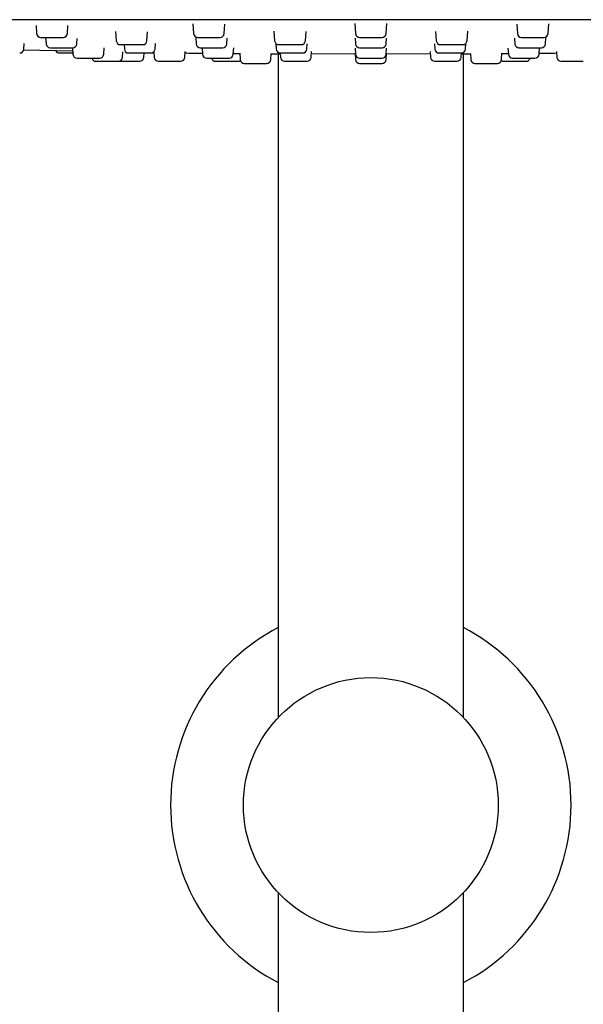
# Model space of a CAD drawing. Header units: millimetres. Extents: x 8 to 1577, y 12 to 2534.
# Tile 107 of 121: x 768 to 823, y 2307 to 2401. Entities that reach past the tile are written whole.
import ezdxf

# ---------------------------------------------------------------- set-up
doc = ezdxf.new("R2010")
doc.units = ezdxf.units.MM

msp = doc.modelspace()

# ---------------------------------------------------------------- linework, layer by layer
at = {"color": 7, "linetype": 'Continuous', "lineweight": 30}
for p, q in [((769.924, 2400.847), (769.978, 2400.07)), ((772.93, 2400.07), (772.983, 2400.826)), ((785, 2400.988), (785.064, 2400.07)), ((788.016, 2400.07), (788.08, 2400.978)), ((800.555, 2401.044), (800.623, 2400.07)), ((803.575, 2400.07), (803.643, 2401.043)), ((816.118, 2400.978), (816.182, 2400.07)), ((819.134, 2400.07), (819.198, 2400.988)), ((777.571, 2400.248), (777.632, 2399.37)), ((780.584, 2399.37), (780.643, 2400.216)), ((792.79, 2400.281), (792.853, 2399.37)), ((795.805, 2399.37), (795.868, 2400.266)), ((808.33, 2400.267), (808.393, 2399.37)), ((811.345, 2399.37), (811.408, 2400.281)), ((768.75, 2398.57), (768.787, 2399.099)), ((770.84, 2399.657), (770.881, 2399.07)), ((773.833, 2399.07), (773.87, 2399.603)), ((778.378, 2398.998), (778.408, 2398.57)), ((781.36, 2398.57), (781.398, 2399.109)), ((785.266, 2399.657), (785.307, 2399.07)), ((788.259, 2399.07), (788.297, 2399.623)), ((792.954, 2399.115), (792.992, 2398.57)), ((795.944, 2398.57), (795.98, 2399.09)), ((800.584, 2399.629), (800.623, 2399.07)), ((801.022, 2399.698), (803.176, 2399.698)), ((803.575, 2399.07), (803.614, 2399.628)), ((808.218, 2399.086), (808.254, 2398.57)), ((811.206, 2398.57), (811.244, 2399.11)), ((815.901, 2399.619), (815.939, 2399.07)), ((818.891, 2399.07), (818.932, 2399.653)), ((773.449, 2398.372), (768.726, 2398.477)), ((773.426, 2398.698), (773.47, 2398.07)), ((776.422, 2398.07), (776.465, 2398.681)), ((778.236, 2397.77), (778.273, 2398.305)), ((780.288, 2397.77), (780.318, 2398.198)), ((781.243, 2398.239), (781.13, 2398.24)), ((781.238, 2398.309), (781.276, 2397.77)), ((784.228, 2397.77), (784.268, 2398.346)), ((785.884, 2398.698), (785.928, 2398.07)), ((788.88, 2398.07), (788.923, 2398.681)), ((789.496, 2398.17), (789.538, 2397.57)), ((792.49, 2397.57), (792.53, 2398.146)), ((793.199, 2398.114), (793.199, 2334.305)), ((793.381, 2398.198), (793.411, 2397.77)), ((796.363, 2397.77), (796.404, 2398.355)), ((800.587, 2398.091), (796.386, 2398.1)), ((800.581, 2398.672), (800.623, 2398.07)), ((800.581, 2398.167), (800.623, 2397.57)), ((801.022, 2398.698), (803.176, 2398.698)), ((803.575, 2398.07), (803.617, 2398.671)), ((803.575, 2397.57), (803.617, 2398.173)), ((807.812, 2398.102), (803.611, 2398.091)), ((807.794, 2398.355), (807.835, 2397.77)), ((810.787, 2397.77), (810.817, 2398.198)), ((810.999, 2334.305), (810.999, 2398.115)), ((811.668, 2398.146), (811.708, 2397.57)), ((814.66, 2397.57), (814.702, 2398.17)), ((815.276, 2398.675), (815.318, 2398.07)), ((818.27, 2398.07), (818.314, 2398.698)), ((819.93, 2398.346), (819.97, 2397.77)), ((773.869, 2397.698), (776.023, 2397.698)), ((801.022, 2397.698), (803.176, 2397.698)), ((801.022, 2397.198), (803.176, 2397.198)), ((793.199, 2317.47), (793.199, 2191.718)), ((810.999, 2181.27), (810.999, 2317.47))]:
    msp.add_line(p, q, dxfattribs=at)
msp.add_circle((802.099, 2325.888), 12.25, dxfattribs=at)
for centre, radius, start, end in [((770.377, 2400.098), 0.4, 184, 270), ((772.531, 2400.098), 0.4, 270, 356), ((785.463, 2400.098), 0.4, 184, 270), ((787.617, 2400.098), 0.4, 270, 356), ((801.022, 2400.098), 0.4, 184, 270), ((803.176, 2400.098), 0.4, 270, 356), ((816.581, 2400.098), 0.4, 184, 270), ((818.735, 2400.098), 0.4, 270, 356), ((771.28, 2399.098), 0.4, 184, 270), ((773.434, 2399.098), 0.4, 270, 356), ((778.031, 2399.398), 0.4, 184, 270), ((780.185, 2399.398), 0.4, 270, 356), ((785.706, 2399.098), 0.4, 184, 270), ((787.86, 2399.098), 0.4, 270, 356), ((793.252, 2399.398), 0.4, 184, 270), ((795.406, 2399.398), 0.4, 270, 356), ((801.022, 2399.098), 0.4, 184, 270), ((803.176, 2399.098), 0.4, 270, 356), ((808.792, 2399.398), 0.4, 184, 270), ((810.946, 2399.398), 0.4, 270, 356), ((816.338, 2399.098), 0.4, 184, 270), ((818.492, 2399.098), 0.4, 270, 356), ((768.351, 2398.598), 0.4, 270, 356), ((772.18, 2398.598), 0.4, 208.56711, 270), ((773.869, 2398.098), 0.4, 184, 270), ((776.023, 2398.098), 0.4, 270, 356), ((778.807, 2398.598), 0.4, 184, 270), ((780.961, 2398.598), 0.4, 270, 356), ((786.327, 2398.098), 0.4, 184, 270), ((788.481, 2398.098), 0.4, 270, 356), ((793.391, 2398.598), 0.4, 184, 270), ((795.545, 2398.598), 0.4, 270, 356), ((801.022, 2398.098), 0.4, 184, 270), ((803.176, 2398.098), 0.4, 270, 356), ((808.653, 2398.598), 0.4, 184, 270), ((810.807, 2398.598), 0.4, 270, 356), ((815.717, 2398.098), 0.4, 184, 270), ((817.871, 2398.098), 0.4, 270, 356), ((775.683, 2397.798), 0.4, 194.64801, 270), ((777.837, 2397.798), 0.4, 270, 356), ((779.889, 2397.798), 0.4, 270, 356), ((781.675, 2397.798), 0.4, 184, 270), ((783.829, 2397.798), 0.4, 270, 356), ((787.182, 2397.798), 0.4, 194.64801, 270), ((789.336, 2397.798), 0.4, 270, 303.98431), ((789.937, 2397.598), 0.4, 184, 270), ((792.091, 2397.598), 0.4, 270, 356), ((793.81, 2397.798), 0.4, 184, 270), ((795.964, 2397.798), 0.4, 270, 356), ((801.022, 2397.598), 0.4, 184, 270), ((803.176, 2397.598), 0.4, 270, 356), ((808.234, 2397.798), 0.4, 184, 270), ((810.388, 2397.798), 0.4, 270, 356), ((812.107, 2397.598), 0.4, 184, 270), ((814.261, 2397.598), 0.4, 270, 356), ((814.862, 2397.798), 0.4, 236.01568, 270), ((817.016, 2397.798), 0.4, 270, 345.29727), ((820.369, 2397.798), 0.4, 184, 270), ((802.099, 2325.888), 19.25, 117.53806, 242.46194), ((802.099, 2325.888), 19.25, 297.53806, 62.46194)]:
    msp.add_arc(centre, radius, start, end, dxfattribs=at)
for points, knots in [([(878.844, 2401.398), (875.635, 2401.398), (869.218, 2401.398), (859.591, 2401.398), (849.964, 2401.398), (840.337, 2401.398), (830.767, 2401.398), (821.255, 2401.398), (811.8, 2401.398), (802.345, 2401.398), (792.825, 2401.398), (783.242, 2401.398), (773.594, 2401.398), (763.945, 2401.398), (754.297, 2401.398), (744.649, 2401.398), (735.001, 2401.398), (728.57, 2401.398), (725.354, 2401.398)], [0, 0, 0, 0, 0.062736, 0.125466, 0.18819, 0.250909, 0.313625, 0.375218, 0.436809, 0.4984, 0.55999, 0.622838, 0.685689, 0.748542, 0.811398, 0.87426, 0.937127, 1, 1, 1, 1]), ([(770.378, 2399.698), (770.378, 2399.698), (770.374, 2399.698), (770.4, 2399.698), (770.471, 2399.698), (770.565, 2399.698), (770.659, 2399.698), (770.76, 2399.698), (770.899, 2399.698), (771.063, 2399.698), (771.215, 2399.698), (771.348, 2399.698), (771.512, 2399.698), (771.704, 2399.698), (771.912, 2399.698), (772.071, 2399.698), (772.183, 2399.698), (772.282, 2399.698), (772.385, 2399.698), (772.462, 2399.698), (772.507, 2399.698), (772.528, 2399.698), (772.529, 2399.698), (772.53, 2399.698)], [0, 0, 0, 0, 0.008878, 0.073773, 0.138826, 0.203721, 0.236099, 0.268859, 0.328761, 0.388819, 0.428876, 0.468682, 0.508878, 0.573773, 0.638826, 0.703721, 0.736099, 0.768859, 0.828761, 0.888819, 0.928876, 0.968682, 1, 1, 1, 1]), ([(778.033, 2398.998), (778.033, 2398.998), (778.032, 2398.998), (778.065, 2398.998), (778.147, 2398.998), (778.248, 2398.998), (778.346, 2398.998), (778.451, 2398.998), (778.595, 2398.998), (778.763, 2398.998), (778.916, 2398.998), (779.051, 2398.998), (779.214, 2398.998), (779.405, 2398.998), (779.61, 2398.998), (779.764, 2398.998), (779.872, 2398.998), (779.967, 2398.998), (780.063, 2398.998), (780.133, 2398.998), (780.17, 2398.998), (780.185, 2398.998), (780.183, 2398.998), (780.183, 2398.998)], [0, 0, 0, 0, 0.023229, 0.088124, 0.153178, 0.218072, 0.25045, 0.283211, 0.343112, 0.40317, 0.443227, 0.483033, 0.523229, 0.588124, 0.653178, 0.718072, 0.75045, 0.783211, 0.843112, 0.90317, 0.943227, 0.983033, 1, 1, 1, 1]), ([(785.465, 2399.698), (785.465, 2399.698), (785.464, 2399.698), (785.487, 2399.698), (785.543, 2399.698), (785.652, 2399.698), (785.772, 2399.698), (785.884, 2399.698), (786, 2399.698), (786.155, 2399.698), (786.33, 2399.698), (786.487, 2399.698), (786.623, 2399.698), (786.785, 2399.698), (786.969, 2399.698), (787.162, 2399.698), (787.302, 2399.698), (787.397, 2399.698), (787.476, 2399.698), (787.554, 2399.698), (787.6, 2399.698), (787.618, 2399.698), (787.616, 2399.698), (787.615, 2399.698)], [0, 0, 0, 0, 0.024313, 0.064473, 0.129368, 0.194421, 0.259316, 0.291693, 0.324454, 0.384356, 0.444414, 0.484471, 0.524277, 0.564473, 0.629368, 0.694421, 0.759316, 0.791694, 0.824454, 0.884356, 0.944414, 0.984471, 1, 1, 1, 1]), ([(793.254, 2398.998), (793.253, 2398.998), (793.25, 2398.998), (793.262, 2398.998), (793.296, 2398.998), (793.367, 2398.998), (793.489, 2398.998), (793.619, 2398.998), (793.737, 2398.998), (793.859, 2398.998), (794.019, 2398.998), (794.197, 2398.998), (794.355, 2398.998), (794.49, 2398.998), (794.65, 2398.998), (794.83, 2398.998), (795.014, 2398.998), (795.145, 2398.998), (795.231, 2398.998), (795.303, 2398.998), (795.367, 2398.998), (795.403, 2398.998), (795.404, 2398.998), (795.405, 2398.998)], [0, 0, 0, 0, 0.007812, 0.047618, 0.087778, 0.152673, 0.217726, 0.282621, 0.314999, 0.34776, 0.407661, 0.46772, 0.507777, 0.547583, 0.587779, 0.652674, 0.717727, 0.782622, 0.815, 0.847761, 0.907662, 0.967721, 1, 1, 1, 1]), ([(808.797, 2398.998), (808.803, 2398.998), (808.816, 2398.998), (808.855, 2398.998), (808.921, 2398.998), (809.027, 2398.998), (809.183, 2398.998), (809.337, 2398.998), (809.47, 2398.998), (809.604, 2398.998), (809.774, 2398.998), (809.956, 2398.998), (810.112, 2398.998), (810.242, 2398.998), (810.391, 2398.998), (810.553, 2398.998), (810.709, 2398.998), (810.811, 2398.998), (810.872, 2398.998), (810.916, 2398.998), (810.946, 2398.998), (810.942, 2398.998), (810.941, 2398.998)], [0, 0, 0, 0, 0.041428, 0.08256, 0.124059, 0.191116, 0.258338, 0.325395, 0.358852, 0.392705, 0.454602, 0.516662, 0.558055, 0.599187, 0.640723, 0.70778, 0.775002, 0.84206, 0.875516, 0.909369, 0.971267, 1, 1, 1, 1]), ([(816.597, 2399.698), (816.607, 2399.698), (816.625, 2399.698), (816.675, 2399.698), (816.751, 2399.698), (816.868, 2399.698), (817.036, 2399.698), (817.196, 2399.698), (817.334, 2399.698), (817.471, 2399.698), (817.643, 2399.698), (817.823, 2399.698), (817.977, 2399.698), (818.104, 2399.698), (818.248, 2399.698), (818.402, 2399.698), (818.546, 2399.698), (818.636, 2399.698), (818.687, 2399.698), (818.721, 2399.698), (818.74, 2399.698), (818.734, 2399.698), (818.734, 2399.698)], [0, 0, 0, 0, 0.042449, 0.084597, 0.127119, 0.19583, 0.26471, 0.333422, 0.367703, 0.402391, 0.465816, 0.529407, 0.57182, 0.613967, 0.656527, 0.725239, 0.794118, 0.86283, 0.897112, 0.9318, 0.995224, 1, 1, 1, 1]), ([(771.285, 2398.698), (771.284, 2398.698), (771.28, 2398.698), (771.323, 2398.698), (771.393, 2398.698), (771.471, 2398.698), (771.558, 2398.698), (771.682, 2398.698), (771.834, 2398.698), (771.978, 2398.698), (772.108, 2398.698), (772.27, 2398.698), (772.463, 2398.698), (772.679, 2398.698), (772.849, 2398.698), (772.973, 2398.698), (773.085, 2398.698), (773.205, 2398.698), (773.303, 2398.698), (773.369, 2398.698), (773.407, 2398.698), (773.432, 2398.698), (773.429, 2398.698), (773.428, 2398.698)], [0, 0, 0, 0, 0.031054, 0.096107, 0.161002, 0.19338, 0.22614, 0.286042, 0.3461, 0.386157, 0.425963, 0.466159, 0.531054, 0.596107, 0.661002, 0.69338, 0.72614, 0.786042, 0.8461, 0.886157, 0.925963, 0.966159, 1, 1, 1, 1]), ([(772.182, 2398.198), (772.181, 2398.198), (772.177, 2398.198), (772.187, 2398.198), (772.209, 2398.198), (772.263, 2398.198), (772.351, 2398.198), (772.448, 2398.198), (772.544, 2398.198), (772.673, 2398.198), (772.843, 2398.198), (773.055, 2398.198), (773.239, 2398.198), (773.374, 2398.198), (773.436, 2398.198), (773.461, 2398.198)], [0, 0, 0, 0, 0.009613, 0.067348, 0.125767, 0.232582, 0.339677, 0.411107, 0.482088, 0.553765, 0.669485, 0.785487, 0.901206, 0.958941, 1, 1, 1, 1]), ([(778.812, 2398.198), (778.812, 2398.198), (778.811, 2398.198), (778.862, 2398.198), (778.938, 2398.198), (779.02, 2398.198), (779.111, 2398.198), (779.239, 2398.198), (779.395, 2398.198), (779.541, 2398.198), (779.672, 2398.198), (779.834, 2398.198), (780.027, 2398.198), (780.242, 2398.198), (780.409, 2398.198), (780.531, 2398.198), (780.639, 2398.198), (780.755, 2398.198), (780.848, 2398.198), (780.908, 2398.198), (780.942, 2398.198), (780.962, 2398.198), (780.958, 2398.198), (780.956, 2398.198)], [0, 0, 0, 0, 0.042054, 0.107108, 0.172003, 0.20438, 0.237141, 0.297042, 0.357101, 0.397158, 0.436964, 0.47716, 0.542054, 0.607108, 0.672003, 0.70438, 0.737141, 0.797042, 0.857101, 0.897158, 0.936964, 0.97716, 1, 1, 1, 1]), ([(784.258, 2398.198), (784.372, 2398.197), (784.63, 2398.194), (785.053, 2398.189), (785.493, 2398.185), (785.786, 2398.181), (785.92, 2398.18)], [0, 0, 0, 0, 0.221505, 0.499654, 0.771946, 1, 1, 1, 1]), ([(784.258, 2398.198), (784.372, 2398.197), (784.63, 2398.194), (785.053, 2398.189), (785.493, 2398.185), (785.786, 2398.181), (785.92, 2398.18)], [0, 0, 0, 0, 0.221506, 0.499655, 0.771946, 1, 1, 1, 1]), ([(785.706, 2398.698), (785.708, 2398.698), (785.714, 2398.698), (785.76, 2398.698), (785.855, 2398.698), (785.965, 2398.698), (786.07, 2398.698), (786.181, 2398.698), (786.331, 2398.698), (786.502, 2398.698), (786.658, 2398.698), (786.793, 2398.698), (786.956, 2398.698), (787.144, 2398.698), (787.344, 2398.698), (787.491, 2398.698), (787.593, 2398.698), (787.681, 2398.698), (787.768, 2398.698), (787.827, 2398.698), (787.856, 2398.698), (787.858, 2398.698), (787.859, 2398.698)], [0, 0, 0, 0, 0.040278, 0.105363, 0.170608, 0.235693, 0.268166, 0.301023, 0.3611, 0.421335, 0.46151, 0.501433, 0.541747, 0.606832, 0.672077, 0.737162, 0.769635, 0.802492, 0.862569, 0.922804, 0.962979, 1, 1, 1, 1]), ([(788.886, 2398.15), (788.914, 2398.15), (789.119, 2398.148), (789.324, 2398.146), (789.496, 2398.144), (789.498, 2398.144)], [0, 0, 0, 0, 0.135502, 0.99205, 1, 1, 1, 1]), ([(792.528, 2398.119), (792.616, 2398.118), (792.903, 2398.116), (793.188, 2398.114), (793.381, 2398.113), (793.387, 2398.113)], [0, 0, 0, 0, 0.300828, 0.978336, 1, 1, 1, 1]), ([(792.528, 2398.119), (792.616, 2398.118), (792.903, 2398.116), (793.188, 2398.114), (793.381, 2398.113), (793.387, 2398.113)], [0, 0, 0, 0, 0.300828, 0.978336, 1, 1, 1, 1]), ([(793.392, 2398.198), (793.393, 2398.198), (793.394, 2398.198), (793.421, 2398.198), (793.482, 2398.198), (793.596, 2398.198), (793.719, 2398.198), (793.833, 2398.198), (793.951, 2398.198), (794.109, 2398.198), (794.285, 2398.198), (794.442, 2398.198), (794.578, 2398.198), (794.739, 2398.198), (794.922, 2398.198), (795.112, 2398.198), (795.248, 2398.198), (795.341, 2398.198), (795.417, 2398.198), (795.491, 2398.198), (795.532, 2398.198), (795.547, 2398.198), (795.544, 2398.198), (795.544, 2398.198)], [0, 0, 0, 0, 0.032255, 0.072415, 0.13731, 0.202364, 0.267258, 0.299636, 0.332397, 0.392298, 0.452357, 0.492414, 0.53222, 0.572416, 0.637311, 0.702364, 0.767259, 0.799636, 0.832397, 0.892298, 0.952357, 0.992414, 1, 1, 1, 1]), ([(808.665, 2398.198), (808.673, 2398.198), (808.69, 2398.198), (808.736, 2398.198), (808.809, 2398.198), (808.922, 2398.198), (809.086, 2398.198), (809.244, 2398.198), (809.381, 2398.198), (809.516, 2398.198), (809.688, 2398.198), (809.869, 2398.198), (810.023, 2398.198), (810.151, 2398.198), (810.298, 2398.198), (810.454, 2398.198), (810.602, 2398.198), (810.696, 2398.198), (810.751, 2398.198), (810.788, 2398.198), (810.811, 2398.198), (810.805, 2398.198), (810.804, 2398.198)], [0, 0, 0, 0, 0.042096, 0.083893, 0.126061, 0.1942, 0.262507, 0.330647, 0.364643, 0.399042, 0.461939, 0.525, 0.56706, 0.608857, 0.651063, 0.719203, 0.787509, 0.855649, 0.889645, 0.924044, 0.986941, 1, 1, 1, 1]), ([(810.811, 2398.113), (810.865, 2398.114), (811.003, 2398.115), (811.263, 2398.117), (811.496, 2398.118), (811.641, 2398.12), (811.67, 2398.12)], [0, 0, 0, 0, 0.226535, 0.577956, 0.917732, 1, 1, 1, 1]), ([(814.7, 2398.145), (814.794, 2398.146), (814.999, 2398.147), (815.202, 2398.149), (815.312, 2398.15)], [0, 0, 0, 0, 0.4557277, 1, 1, 1, 1]), ([(816.342, 2398.698), (816.341, 2398.698), (816.335, 2398.698), (816.355, 2398.698), (816.37, 2398.698)], [0, 0, 0, 0, 0.219433, 1, 1, 1, 1]), ([(816.37, 2398.698), (816.382, 2398.698), (816.407, 2398.698), (816.464, 2398.698), (816.55, 2398.698), (816.677, 2398.698), (816.854, 2398.698), (817.02, 2398.698), (817.161, 2398.698), (817.3, 2398.698), (817.473, 2398.698), (817.652, 2398.698), (817.803, 2398.698), (817.926, 2398.698), (818.065, 2398.698), (818.211, 2398.698), (818.343, 2398.698), (818.422, 2398.698), (818.464, 2398.698), (818.488, 2398.698), (818.488, 2398.698), (818.488, 2398.698)], [0, 0, 0, 0, 0.043431, 0.086553, 0.130058, 0.200358, 0.27083, 0.341131, 0.376205, 0.411695, 0.476586, 0.541647, 0.58504, 0.628162, 0.671706, 0.742007, 0.812479, 0.882779, 0.917853, 0.953343, 1, 1, 1, 1]), ([(818.278, 2398.179), (818.364, 2398.179), (818.681, 2398.183), (819.226, 2398.189), (819.693, 2398.194), (819.932, 2398.197), (819.94, 2398.197)], [0, 0, 0, 0, 0.1521482, 0.5571135, 0.9838515, 1, 1, 1, 1]), ([(775.686, 2397.398), (775.687, 2397.398), (775.688, 2397.398), (775.719, 2397.398), (775.762, 2397.398), (775.835, 2397.398), (775.947, 2397.398), (776.11, 2397.398), (776.267, 2397.398), (776.403, 2397.398), (776.539, 2397.398), (776.71, 2397.398), (776.891, 2397.398), (777.046, 2397.398), (777.174, 2397.398), (777.321, 2397.398), (777.478, 2397.398), (777.627, 2397.398), (777.723, 2397.398), (777.778, 2397.398), (777.817, 2397.398), (777.84, 2397.398), (777.834, 2397.398), (777.833, 2397.398)], [0, 0, 0, 0, 0.045457, 0.085514, 0.12532, 0.165516, 0.230411, 0.295464, 0.360359, 0.392737, 0.425497, 0.485399, 0.545457, 0.585514, 0.62532, 0.665516, 0.730411, 0.795464, 0.860359, 0.892737, 0.925497, 0.985399, 1, 1, 1, 1]), ([(777.74, 2397.398), (777.74, 2397.398), (777.742, 2397.398), (777.797, 2397.398), (777.877, 2397.398), (777.962, 2397.398), (778.055, 2397.398), (778.185, 2397.398), (778.343, 2397.398), (778.49, 2397.398), (778.622, 2397.398), (778.785, 2397.398), (778.977, 2397.398), (779.191, 2397.398), (779.357, 2397.398), (779.477, 2397.398), (779.583, 2397.398), (779.696, 2397.398), (779.786, 2397.398), (779.844, 2397.398), (779.874, 2397.398), (779.891, 2397.398), (779.887, 2397.398), (779.885, 2397.398)], [0, 0, 0, 0, 0.04855, 0.113604, 0.178498, 0.210876, 0.243637, 0.303538, 0.363596, 0.403653, 0.443459, 0.483655, 0.54855, 0.613604, 0.678498, 0.710876, 0.743637, 0.803538, 0.863596, 0.903653, 0.943459, 0.983655, 1, 1, 1, 1]), ([(781.68, 2397.398), (781.679, 2397.398), (781.678, 2397.398), (781.703, 2397.398), (781.742, 2397.398), (781.814, 2397.398), (781.92, 2397.398), (782.031, 2397.398), (782.137, 2397.398), (782.277, 2397.398), (782.456, 2397.398), (782.674, 2397.398), (782.858, 2397.398), (783.003, 2397.398), (783.138, 2397.398), (783.295, 2397.398), (783.443, 2397.398), (783.556, 2397.398), (783.64, 2397.398), (783.724, 2397.398), (783.794, 2397.398), (783.83, 2397.398), (783.825, 2397.398), (783.824, 2397.398)], [0, 0, 0, 0, 0.042195, 0.074572, 0.107333, 0.167234, 0.227293, 0.26735, 0.307156, 0.347352, 0.412246, 0.4773, 0.542195, 0.574572, 0.607333, 0.667234, 0.727293, 0.76735, 0.807156, 0.847352, 0.912246, 0.9773, 1, 1, 1, 1]), ([(786.329, 2397.698), (786.331, 2397.698), (786.338, 2397.698), (786.403, 2397.698), (786.489, 2397.698), (786.578, 2397.698), (786.674, 2397.698), (786.809, 2397.698), (786.969, 2397.698), (787.119, 2397.698), (787.252, 2397.698), (787.415, 2397.698), (787.607, 2397.698), (787.819, 2397.698), (787.981, 2397.698), (788.098, 2397.698), (788.201, 2397.698), (788.31, 2397.698), (788.394, 2397.698), (788.446, 2397.698), (788.471, 2397.698), (788.485, 2397.698), (788.48, 2397.698), (788.479, 2397.698)], [0, 0, 0, 0, 0.059901, 0.124954, 0.189849, 0.222226, 0.254987, 0.314888, 0.374947, 0.415004, 0.45481, 0.495006, 0.559901, 0.624954, 0.689849, 0.722226, 0.754987, 0.814888, 0.874947, 0.915004, 0.95481, 0.995006, 1, 1, 1, 1]), ([(787.182, 2397.398), (787.183, 2397.398), (787.184, 2397.398), (787.205, 2397.398), (787.253, 2397.398), (787.337, 2397.398), (787.43, 2397.398), (787.524, 2397.398), (787.65, 2397.398), (787.818, 2397.398), (788.028, 2397.398), (788.211, 2397.398), (788.358, 2397.398), (788.497, 2397.398), (788.663, 2397.398), (788.824, 2397.398), (788.952, 2397.398), (789.05, 2397.398), (789.153, 2397.398), (789.249, 2397.398), (789.32, 2397.398), (789.331, 2397.398), (789.336, 2397.398)], [0, 0, 0, 0, 0.029213, 0.062081, 0.122178, 0.182433, 0.222621, 0.262557, 0.302884, 0.367991, 0.433257, 0.498365, 0.530848, 0.563716, 0.623813, 0.684068, 0.724256, 0.764192, 0.80452, 0.869627, 0.934893, 1, 1, 1, 1]), ([(789.938, 2397.198), (789.938, 2397.198), (789.937, 2397.198), (789.95, 2397.198), (789.99, 2397.198), (790.066, 2397.198), (790.153, 2397.198), (790.242, 2397.198), (790.364, 2397.198), (790.526, 2397.198), (790.733, 2397.198), (790.915, 2397.198), (791.062, 2397.198), (791.202, 2397.198), (791.37, 2397.198), (791.535, 2397.198), (791.667, 2397.198), (791.769, 2397.198), (791.879, 2397.198), (791.983, 2397.198), (792.06, 2397.198), (792.091, 2397.198), (792.09, 2397.198), (792.09, 2397.198)], [0, 0, 0, 0, 0.013952, 0.046713, 0.106614, 0.166673, 0.20673, 0.246536, 0.286732, 0.351627, 0.41668, 0.481575, 0.513952, 0.546713, 0.606614, 0.666673, 0.70673, 0.746536, 0.786732, 0.851627, 0.91668, 0.981575, 1, 1, 1, 1]), ([(793.811, 2397.398), (793.812, 2397.398), (793.812, 2397.398), (793.849, 2397.398), (793.935, 2397.398), (794.039, 2397.398), (794.139, 2397.398), (794.246, 2397.398), (794.392, 2397.398), (794.56, 2397.398), (794.714, 2397.398), (794.849, 2397.398), (795.013, 2397.398), (795.203, 2397.398), (795.406, 2397.398), (795.558, 2397.398), (795.665, 2397.398), (795.757, 2397.398), (795.851, 2397.398), (795.918, 2397.398), (795.952, 2397.398), (795.965, 2397.398), (795.963, 2397.398), (795.962, 2397.398)], [0, 0, 0, 0, 0.0291, 0.093995, 0.159048, 0.223943, 0.25632, 0.289081, 0.348983, 0.409041, 0.449098, 0.488904, 0.5291, 0.593995, 0.659048, 0.723943, 0.75632, 0.789081, 0.848983, 0.909041, 0.949098, 0.988904, 1, 1, 1, 1]), ([(808.239, 2397.398), (808.238, 2397.398), (808.235, 2397.398), (808.261, 2397.398), (808.278, 2397.398)], [0, 0, 0, 0, 0.33965, 1, 1, 1, 1]), ([(808.278, 2397.398), (808.292, 2397.398), (808.321, 2397.398), (808.384, 2397.398), (808.476, 2397.398), (808.609, 2397.398), (808.792, 2397.398), (808.961, 2397.398), (809.104, 2397.398), (809.243, 2397.398), (809.416, 2397.398), (809.594, 2397.398), (809.743, 2397.398), (809.864, 2397.398), (809.999, 2397.398), (810.138, 2397.398), (810.263, 2397.398), (810.335, 2397.398), (810.37, 2397.398), (810.387, 2397.398), (810.385, 2397.398), (810.384, 2397.398)], [0, 0, 0, 0, 0.0441, 0.087885, 0.13206, 0.203443, 0.275, 0.346383, 0.381998, 0.418034, 0.483924, 0.549987, 0.594049, 0.637834, 0.682049, 0.753432, 0.824989, 0.896372, 0.931986, 0.968022, 1, 1, 1, 1]), ([(812.111, 2397.198), (812.11, 2397.198), (812.104, 2397.198), (812.139, 2397.198), (812.201, 2397.198), (812.274, 2397.198), (812.357, 2397.198), (812.475, 2397.198), (812.589, 2397.198), (812.646, 2397.198)], [0, 0, 0, 0, 0.054682, 0.249878, 0.444599, 0.541749, 0.64005, 0.819909, 1, 1, 1, 1]), ([(812.646, 2397.198), (812.686, 2397.198), (812.765, 2397.198), (812.894, 2397.198), (813.054, 2397.198), (813.247, 2397.198), (813.465, 2397.198), (813.637, 2397.198), (813.764, 2397.198), (813.879, 2397.198), (814.004, 2397.198), (814.109, 2397.198), (814.18, 2397.198), (814.224, 2397.198), (814.256, 2397.198), (814.256, 2397.198), (814.257, 2397.198)], [0, 0, 0, 0, 0.060131, 0.119835, 0.180069, 0.277403, 0.374973, 0.472307, 0.520868, 0.570005, 0.659849, 0.749928, 0.810008, 0.869712, 0.93, 1, 1, 1, 1]), ([(814.862, 2397.398), (814.867, 2397.398), (814.878, 2397.398), (814.937, 2397.398), (815.003, 2397.398), (815.08, 2397.398), (815.193, 2397.398), (815.336, 2397.398), (815.474, 2397.398), (815.6, 2397.398), (815.758, 2397.398), (815.95, 2397.398), (816.17, 2397.398), (816.345, 2397.398), (816.476, 2397.398), (816.594, 2397.398), (816.727, 2397.398), (816.806, 2397.398), (816.845, 2397.398)], [0, 0, 0, 0, 0.0798154, 0.1594363, 0.1991609, 0.2393559, 0.3128502, 0.3865371, 0.435684, 0.4845228, 0.5338402, 0.6134611, 0.6932764, 0.7728974, 0.812622, 0.852817, 0.9263611, 1, 1, 1, 1]), ([(815.718, 2397.698), (815.718, 2397.698), (815.715, 2397.698), (815.732, 2397.698), (815.777, 2397.698), (815.799, 2397.698)], [0, 0, 0, 0, 0.0401, 0.5197406, 1, 1, 1, 1]), ([(815.799, 2397.698), (815.818, 2397.698), (815.855, 2397.698), (815.931, 2397.698), (816.037, 2397.698), (816.184, 2397.698), (816.379, 2397.698), (816.555, 2397.698), (816.701, 2397.698), (816.842, 2397.698), (817.014, 2397.698), (817.187, 2397.698), (817.329, 2397.698), (817.442, 2397.698), (817.567, 2397.698), (817.691, 2397.698), (817.796, 2397.698), (817.849, 2397.698), (817.869, 2397.698), (817.87, 2397.698), (817.87, 2397.698)], [0, 0, 0, 0, 0.045817, 0.091308, 0.137204, 0.211367, 0.285712, 0.359875, 0.396877, 0.434316, 0.502773, 0.571409, 0.617187, 0.662678, 0.708615, 0.782778, 0.857122, 0.931286, 0.968287, 1, 1, 1, 1]), ([(816.845, 2397.398), (816.869, 2397.398), (816.915, 2397.398), (816.964, 2397.398), (817.006, 2397.398), (817.012, 2397.398), (817.016, 2397.398)], [0, 0, 0, 0, 0.220453, 0.439336, 0.660166, 1, 1, 1, 1]), ([(820.374, 2397.398), (820.373, 2397.398), (820.368, 2397.398), (820.397, 2397.398), (820.443, 2397.398), (820.502, 2397.398), (820.594, 2397.398), (820.692, 2397.398), (820.741, 2397.398)], [0, 0, 0, 0, 0.083243, 0.32122, 0.439951, 0.560089, 0.779903, 1, 1, 1, 1]), ([(820.741, 2397.398), (820.776, 2397.398), (820.846, 2397.398), (820.964, 2397.398), (821.115, 2397.398), (821.302, 2397.398), (821.523, 2397.398), (821.705, 2397.398), (821.844, 2397.398), (821.972, 2397.398), (822.118, 2397.398), (822.249, 2397.398), (822.344, 2397.398), (822.413, 2397.398), (822.475, 2397.398), (822.519, 2397.398), (822.518, 2397.398), (822.518, 2397.398)], [0, 0, 0, 0, 0.0551231, 0.1098539, 0.1650714, 0.2542977, 0.3437419, 0.4329684, 0.4774853, 0.5225294, 0.6048901, 0.6874666, 0.7425425, 0.7972733, 0.8525403, 0.9417666, 1, 1, 1, 1])]:
    msp.add_open_spline(points, degree=3, knots=knots, dxfattribs=at)

doc.saveas('drawing.dxf')
